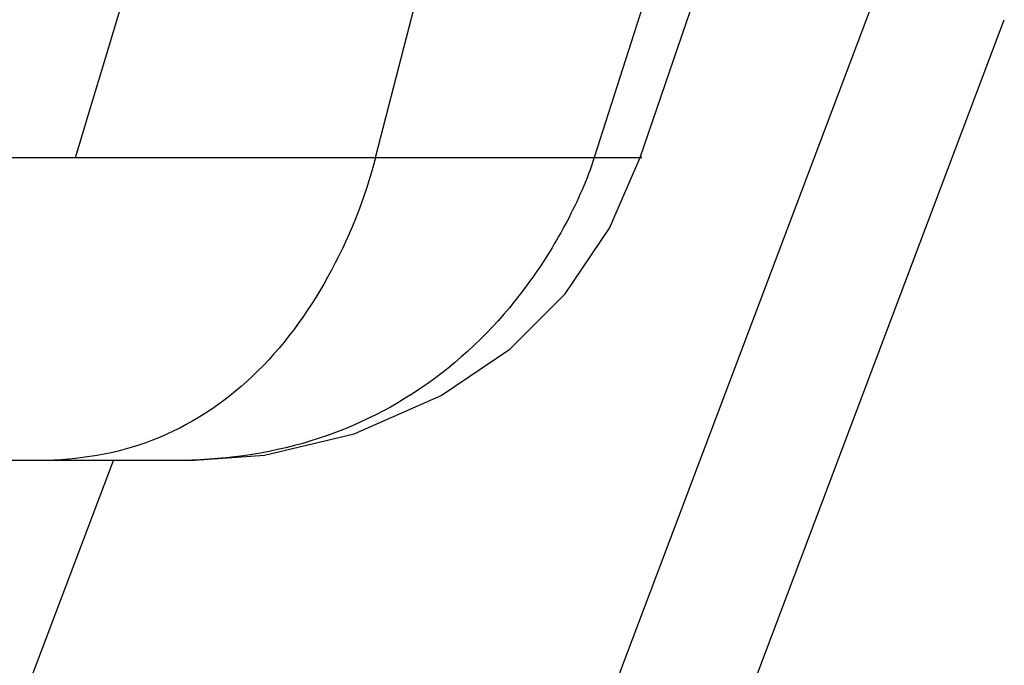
# Model space of a CAD drawing. Header units: millimetres. Extents: x 0 to 12710, y 0 to 5940.
# Tile 68 of 241: x 1030 to 1103, y 1591 to 1639. Entities that reach past the tile are written whole.
import ezdxf

# ---------------------------------------------------------------- set-up
doc = ezdxf.new("R2010")
doc.units = ezdxf.units.MM
doc.header["$LTSCALE"] = 231.275
for name, color, linetype in [('_0302_DELTA_BOTTOM_COVER-3T_PBL402', 7, 'CONTINUOUS'), ('A2300201_ABL383', 7, 'CONTINUOUS'), ('A2300201_ABL385', 7, 'CONTINUOUS'), ('M2300301_PBL430', 7, 'CONTINUOUS'), ('M2300301_PBL437', 7, 'CONTINUOUS'), ('왼쪽_14_VBL312', 7, 'CONTINUOUS')]:
    doc.layers.add(name, color=color, linetype=linetype)

# ---------------------------------------------------------------- blocks, each defined once
blk = doc.blocks.new('M2300301_PBL430', base_point=(976.615, 1455.609))
at = {"layer": 'M2300301_PBL430', "color": 7}
blk.add_line((946.552, 1366.776), (1037.125, 1606.411), dxfattribs=at)
blk = doc.blocks.new('A2300201_ABL383', base_point=(973.008, 1454.65))
at = {"layer": 'M2300301_PBL430'}
blk.add_blockref('M2300301_PBL430', (976.615, 1455.609), dxfattribs=at)
blk = doc.blocks.new('M2300301_PBL437', base_point=(1036.573, 1476.103))
at = {"layer": 'M2300301_PBL437', "color": 7}
for p, q in [((969.642, 1313.275), (1094.004, 1642.304)), ((978.605, 1310.034), (1102.918, 1638.934))]:
    blk.add_line(p, q, dxfattribs=at)
blk = doc.blocks.new('A2300201_ABL385', base_point=(1033.484, 1476.034))
at = {"layer": 'M2300301_PBL437'}
blk.add_blockref('M2300301_PBL437', (1036.573, 1476.103), dxfattribs=at)
blk = doc.blocks.new('_0302_DELTA_BOTTOM_COVER-3T_PBL402', base_point=(1013.737, 1665.411))
at = {"layer": '_0302_DELTA_BOTTOM_COVER-3T_PBL402', "color": 2}
for p, q in [((1056.485, 1628.77), (1069.925, 1680.976)), ((1089.35, 1680.976), (1072.638, 1628.77)), ((946.552, 1628.77), (1072.638, 1628.77))]:
    blk.add_line(p, q, dxfattribs=at)
at = {"layer": '_0302_DELTA_BOTTOM_COVER-3T_PBL402', "color": 7}
blk.add_line((1042.759, 1606.411), (946.552, 1606.411), dxfattribs=at)
for points in [[(1076.028, 1628.77), (1082.198, 1646.827), (1088.236, 1664.646), (1093.71, 1680.976)], [(1042.759, 1606.411), (1048.29, 1606.805), (1054.901, 1608.364), (1061.322, 1611.193), (1066.396, 1614.614), (1070.479, 1618.7), (1073.763, 1623.558), (1076.028, 1628.77)]]:
    blk.add_lwpolyline(points, dxfattribs=at)
at = {"layer": '_0302_DELTA_BOTTOM_COVER-3T_PBL402', "color": 2}
for centre, radius, start, end in [((-3635.842, 3047.163), 4880.806, 343.10574, 343.745152), ((1072.929, 1651.931), 23.163, 269.28091, 269.89856)]:
    blk.add_arc(centre, radius, start, end, dxfattribs=at)
for points, knots in [([(1056.485, 1628.77), (1055.693, 1625.695), (1053.329, 1619.845), (1047.88, 1612.33), (1040.319, 1607.367), (1034.498, 1606.411), (1031.676, 1606.411)], [0, 0, 0, 0, 0.265151, 0.521019, 0.764324, 1, 1, 1, 1]), ([(1072.638, 1628.77), (1072.118, 1627.144), (1070.718, 1624.006), (1067.149, 1618.191), (1061.153, 1611.955), (1051.874, 1607.295), (1045.028, 1606.411), (1041.634, 1606.411)], [0, 0, 0, 0, 0.125573, 0.251135, 0.501181, 0.750407, 1, 1, 1, 1]), ([(1072.888, 1628.768), (1073.328, 1628.767), (1073.934, 1628.771), (1076.634, 1628.771), (1076.028, 1628.77)], [0, 0, 0, 0, 0.420481, 1, 1, 1, 1])]:
    blk.add_open_spline(points, degree=3, knots=knots, dxfattribs=at)
blk = doc.blocks.new('왼쪽_14_VBL312', base_point=(909.229, 1501.606))
at = {"layer": '_0302_DELTA_BOTTOM_COVER-3T_PBL402'}
blk.add_blockref('_0302_DELTA_BOTTOM_COVER-3T_PBL402', (1013.737, 1665.411), dxfattribs=at)
at = {"layer": 'A2300201_ABL383'}
blk.add_blockref('A2300201_ABL383', (973.008, 1454.65), dxfattribs=at)
at = {"layer": 'A2300201_ABL385'}
blk.add_blockref('A2300201_ABL385', (1033.484, 1476.034), dxfattribs=at)

msp = doc.modelspace()

# ---------------------------------------------------------------- block references
at = {"layer": '왼쪽_14_VBL312'}
msp.add_blockref('왼쪽_14_VBL312', (909.2288, 1501.6058), dxfattribs=at)

doc.saveas('drawing.dxf')
